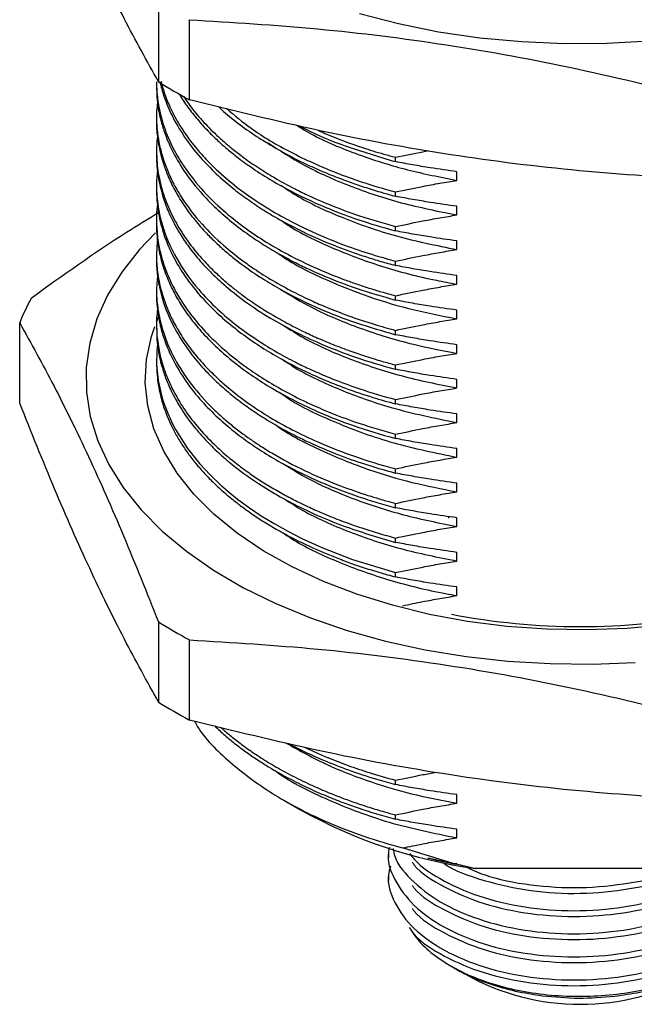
# Model space of a CAD drawing. Header units: millimetres. Extents: x 15 to 415, y 5 to 292.
# Tile 30 of 34: x 357 to 379, y 166 to 201. Entities that reach past the tile are written whole.
import ezdxf

# ---------------------------------------------------------------- set-up
doc = ezdxf.new("R2010")
doc.units = ezdxf.units.MM

msp = doc.modelspace()

# ---------------------------------------------------------------- linework, layer by layer
at = {"color": 7, "linetype": 'Continuous', "lineweight": 25}
for p, q in [((361.91501, 201.83707), (361.91501, 199.00112)), ((363.01608, 198.36565), (363.01608, 201.20159)), ((361.84463, 199.00319), (361.84463, 198.85027)), ((361.84463, 197.77838), (361.84463, 197.62532)), ((361.84463, 196.5535), (361.84463, 196.40036)), ((370.30628, 196.17659), (370.30628, 196.32971)), ((372.47975, 195.5152), (372.47975, 195.82144)), ((361.84463, 195.32836), (361.84463, 195.17529)), ((370.30628, 194.95163), (370.30628, 195.10475)), ((372.47975, 194.29024), (372.47975, 194.59648)), ((361.84463, 194.10349), (361.84463, 193.95045)), ((370.30628, 193.72667), (370.30628, 193.87979)), ((372.47975, 193.06527), (372.47975, 193.37151)), ((361.84463, 192.87861), (361.84463, 192.72548)), ((370.30628, 192.50162), (370.30628, 192.65474)), ((372.47975, 191.84031), (372.47975, 192.14655)), ((361.84463, 191.65348), (361.84463, 191.5005)), ((370.30628, 191.27675), (370.30628, 191.42986)), ((361.84795, 190.51032), (361.91466, 190.66865)), ((372.47975, 190.61535), (372.47975, 190.92159)), ((357.00092, 187.63349), (357.00092, 190.46943)), ((361.84463, 190.42866), (361.84463, 190.27555)), ((370.30628, 190.05179), (370.30628, 190.20485)), ((372.47975, 189.39039), (372.47975, 189.69663)), ((361.84463, 189.20357), (361.84463, 189.05049)), ((370.30628, 188.82683), (370.30628, 188.97997)), ((372.47975, 188.16542), (372.47975, 188.47166)), ((370.30628, 187.60186), (370.30628, 187.7551)), ((372.47975, 186.94046), (372.47975, 187.2467)), ((370.30628, 186.3769), (370.30628, 186.53004)), ((372.47975, 185.7155), (372.47975, 186.02174)), ((370.30628, 185.15193), (370.30628, 185.30505)), ((371.85506, 184.86552), (371.85536, 184.86857)), ((372.47975, 184.49054), (372.47975, 184.79678)), ((370.30628, 183.92689), (370.30628, 184.08007)), ((372.17764, 183.6159), (372.17736, 183.55206)), ((372.17764, 183.6159), (372.17736, 183.55206)), ((372.47975, 183.26557), (372.47975, 183.57181)), ((370.30628, 182.70201), (370.30628, 182.85504)), ((372.47975, 182.04061), (372.47975, 182.34685)), ((370.30628, 181.47704), (370.30628, 181.63016)), ((372.47975, 180.81565), (372.47975, 181.12189)), ((361.91501, 179.88481), (361.91501, 177.04887)), ((363.01608, 176.41339), (363.01608, 179.24933)), ((370.30628, 174.12725), (370.30628, 174.2804)), ((366.35531, 173.57188), (366.93987, 173.23414)), ((372.47975, 173.46588), (372.47975, 173.77212)), ((370.30628, 172.90225), (370.30628, 173.05542)), ((372.47975, 172.24091), (372.47975, 172.54715)), ((372.35164, 171.33931), (370.5528, 171.88333)), ((370.05337, 171.74772), (370.05337, 171.54356)), ((372.35164, 171.33931), (371.44727, 171.52522)), ((372.47975, 171.32219), (372.35163, 171.33931)), ((372.47975, 171.3067), (372.47975, 171.32219)), ((380.55273, 171.15309), (373.13653, 171.15309)), ((370.05337, 170.93108), (370.05337, 170.72692)), ((372.26076, 167.71002), (372.42285, 167.61637)), ((372.42268, 167.61647), (372.59973, 167.51417)), ((375.50703, 166.64207), (375.39042, 166.6575))]:
    msp.add_line(p, q, dxfattribs=at)
at = {"color": 7, "linetype": 'Continuous', "lineweight": 25, "flags": 128}
for points in [[(379.2843, 200.44037), (377.78558, 200.35635), (376.27989, 200.347), (374.77838, 200.41239), (373.29217, 200.55203), (371.83226, 200.7649), (370.40946, 201.0494), (369.0343, 201.40345)], [(361.80719, 193.65571), (361.24064, 193.06193), (360.61735, 192.27083), (360.1142, 191.45173), (359.73492, 190.6107), (359.48231, 189.75396), (359.35825, 188.88786), (359.36365, 188.01881), (359.49847, 187.15325), (359.76172, 186.29758), (360.15144, 185.45814), (360.66476, 184.64115), (361.29786, 183.85264), (362.04607, 183.09847), (362.90384, 182.3842), (363.86482, 181.71514), (364.92191, 181.09624), (366.06726, 180.53207), (367.2924, 180.02682), (368.58827, 179.58422), (369.94526, 179.20755), (371.35334, 178.89961), (372.80207, 178.66266), (374.28073, 178.49847), (375.77837, 178.40825), (377.28391, 178.39267), (378.78619, 178.45184)], [(379.90715, 179.77901), (378.50153, 179.65308), (377.08178, 179.60254), (375.66001, 179.62783), (374.24834, 179.72871), (372.85882, 179.90434), (371.50331, 180.15322), (370.19336, 180.47322), (368.94017, 180.86161), (367.75441, 181.31508), (366.64621, 181.82976), (365.62501, 182.40126), (364.69954, 183.0247), (363.87768, 183.69476), (363.16646, 184.40574), (362.57193, 185.15155), (362.09917, 185.92584), (361.75222, 186.72201), (361.53403, 187.53325), (361.44646, 188.35266), (361.49026, 189.17323), (361.66506, 189.98796), (361.7832, 190.34299)], [(361.87884, 189.73384), (361.85193, 189.46778), (361.84909, 188.99702), (361.90642, 188.43573), (362.05017, 187.80695), (362.10549, 187.63177), (362.16915, 187.45248), (362.24167, 187.26923), (362.3236, 187.08218), (362.41545, 186.89152), (362.51779, 186.69744), (362.94376, 186.02576), (363.36767, 185.49152), (363.74431, 185.08645), (364.14932, 184.70279), (364.26001, 184.60553), (364.28997, 184.5797), (364.29846, 184.57242), (364.30106, 184.57019), (364.30204, 184.56935), (364.30237, 184.56907), (364.30249, 184.56897), (364.30254, 184.56893), (364.30256, 184.56891), (364.30257, 184.5689), (364.30257, 184.5689), (364.30258, 184.5689), (364.71748, 184.23206), (365.1359, 183.92474), (365.55254, 183.64568), (366.01078, 183.36522), (366.49121, 183.09695), (366.99285, 182.84144), (367.69461, 182.52119), (368.78105, 182.09858), (370.30628, 181.63016)]]:
    msp.add_lwpolyline(points, dxfattribs=at)
at = {"color": 7, "linetype": 'Continuous', "lineweight": 25}
for centre, radius, start, end in [((372.0499, 215.28988), 19.18435, 238.110055, 241.907571), ((364.61922, 187.46011), 8.19112, 151.746946, 158.445326), ((372.0499, 196.17356), 19.18435, 238.110055, 241.907571), ((376.84463, 203.87785), 24.15669, 259.114124, 280.885876), ((372.0499, 193.33762), 19.18435, 238.110055, 241.907571), ((375.65861, 188.92926), 17.95419, 240.947514, 261.924776), ((376.84463, 174.64342), 8.29336, 240.686559, 299.313441)]:
    msp.add_arc(centre, radius, start, end, dxfattribs=at)
for points, knots in [([(361.91501, 199.00112), (361.5101, 199.73199), (360.70038, 201.19354), (359.47157, 203.70624), (358.23584, 206.49595), (357.4126, 208.55573), (357.00092, 209.58575)], [0, 0, 0, 0, 0.24796482, 0.49586841, 0.74790188, 1, 1, 1, 1]), ([(363.01608, 201.20159), (364.52722, 201.10918), (367.54914, 200.92439), (372.13511, 200.34926), (376.74691, 199.50803), (379.81931, 198.74634), (381.3557, 198.36545)], [0, 0, 0, 0, 0.24796482, 0.49586841, 0.74790188, 1, 1, 1, 1]), ([(361.84583, 199.00318), (361.84543, 198.99421), (361.83858, 198.83858), (361.85965, 198.5904), (361.90097, 198.24775), (361.98487, 197.80831), (362.17564, 197.17386), (362.58064, 196.32943), (363.19194, 195.45635), (363.954, 194.65287), (364.74764, 193.99031), (365.54234, 193.4385), (366.40231, 192.93003), (367.38219, 192.44314), (368.2578, 192.08443), (368.92639, 191.84588), (369.35944, 191.70314), (369.81821, 191.56281), (370.13754, 191.47583), (370.30628, 191.42986)], [0, 0, 0, 0, 0.00284055, 0.04926936, 0.07850283, 0.1115699, 0.18918595, 0.28212121, 0.38841681, 0.4863656, 0.57094, 0.64213526, 0.71215241, 0.79414505, 0.87620804, 0.90623842, 0.93627821, 0.96632741, 1, 1, 1, 1]), ([(362.00519, 199.0089), (362.04067, 198.87754), (362.12129, 198.57902), (362.32206, 198.08862), (362.62176, 197.51409), (363.0178, 196.92901), (363.47277, 196.38393), (364.01416, 195.8341), (364.63757, 195.30262), (365.41628, 194.74457), (366.18969, 194.27489), (366.95545, 193.87752), (367.73448, 193.52031), (368.58937, 193.18217), (369.49043, 192.8801), (370.06381, 192.72172), (370.30628, 192.65474)], [0, 0, 0, 0, 0.04831768, 0.10979741, 0.18300087, 0.26623208, 0.33768812, 0.40244221, 0.49545028, 0.56984711, 0.66143807, 0.72913479, 0.78400111, 0.86830472, 0.94430667, 1, 1, 1, 1]), ([(361.84883, 198.85033), (361.85163, 198.68643), (361.85606, 198.42696), (361.89892, 198.12064), (361.92838, 197.95429), (361.94331, 197.88014), (361.94922, 197.85197), (361.95031, 197.84678), (361.95082, 197.84438), (361.95102, 197.84344), (361.95107, 197.84324), (361.95107, 197.84322), (361.95107, 197.8432), (361.95108, 197.84318), (361.95109, 197.84314), (361.95111, 197.84302), (361.95145, 197.84144), (361.95244, 197.83676), (361.97076, 197.75126), (362.02456, 197.5284), (362.15429, 197.11385), (362.401, 196.53273), (362.82588, 195.8006), (363.36948, 195.11066), (363.95804, 194.51281), (364.50037, 194.03897), (365.07112, 193.60794), (365.65678, 193.21919), (366.21606, 192.88828), (366.75888, 192.60006), (367.29232, 192.34246), (368.00189, 192.03185), (368.99463, 191.65171), (369.84827, 191.40768), (370.30628, 191.27675)], [0, 0, 0, 0, 0.05184435, 0.08207411, 0.09718953, 0.1047473, 0.10569203, 0.10616439, 0.10640057, 0.10645961, 0.1064633, 0.10646515, 0.10646589, 0.10646768, 0.10647127, 0.10647843, 0.10650715, 0.10697632, 0.10796929, 0.13376505, 0.17820954, 0.24129792, 0.32302332, 0.42220054, 0.48039892, 0.54007657, 0.60123345, 0.65122763, 0.70216869, 0.74653083, 0.784917, 0.82817762, 0.90781201, 1, 1, 1, 1]), ([(361.96827, 199.00051), (361.97678, 198.96061), (362.02175, 198.74965), (362.15938, 198.32174), (362.44029, 197.67418), (362.87275, 196.96408), (363.41882, 196.28219), (363.99631, 195.69921), (364.5582, 195.21888), (365.10809, 194.80834), (365.58798, 194.49013), (366.00991, 194.23495), (366.36658, 194.0335), (366.71933, 193.84747), (367.16399, 193.62753), (367.82063, 193.33059), (368.56128, 193.04203), (369.26202, 192.80536), (369.78189, 192.64469), (370.13149, 192.54931), (370.30628, 192.50162)], [0, 0, 0, 0, 0.01435569, 0.07589554, 0.15530821, 0.25258746, 0.34412976, 0.42291609, 0.49162725, 0.55026151, 0.60732562, 0.64136638, 0.67540708, 0.70944773, 0.73908743, 0.79508975, 0.87986901, 0.92128392, 0.96064195, 1, 1, 1, 1]), ([(362.64525, 198.57967), (362.66188, 198.55007), (362.76253, 198.37097), (362.99019, 198.0508), (363.32937, 197.62141), (363.68645, 197.23467), (364.01534, 196.91734), (364.33302, 196.63579), (364.70373, 196.33304), (365.21114, 195.96012), (365.93845, 195.48959), (366.7298, 195.05733), (367.55892, 194.67011), (368.32151, 194.3566), (369.2411, 194.02689), (369.93366, 193.8317), (370.30628, 193.72667)], [0, 0, 0, 0, 0.01391428, 0.08419944, 0.15448466, 0.22476994, 0.2797651, 0.31952159, 0.37456693, 0.4448991, 0.53051553, 0.6548382, 0.72368726, 0.80349997, 0.89427483, 1, 1, 1, 1]), ([(362.80755, 198.486), (362.86102, 198.40243), (363.03307, 198.13349), (363.39653, 197.69582), (363.82367, 197.24782), (364.20514, 196.89935), (364.53284, 196.62344), (364.9064, 196.33406), (365.3752, 196.0044), (365.95159, 195.64156), (366.54412, 195.31251), (367.22203, 194.97547), (368.011, 194.62911), (369.06594, 194.23287), (369.87445, 194.00272), (370.30628, 193.87979)], [0, 0, 0, 0, 0.041453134, 0.133396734, 0.225340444, 0.279080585, 0.324756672, 0.380513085, 0.446349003, 0.522263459, 0.608255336, 0.665643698, 0.760772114, 0.872225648, 1, 1, 1, 1]), ([(381.3557, 195.52951), (379.84455, 195.62191), (376.82264, 195.80671), (372.23667, 196.38183), (367.62487, 197.22307), (364.55247, 197.98476), (363.01608, 198.36565)], [0, 0, 0, 0, 0.24796482, 0.49586841, 0.74790188, 1, 1, 1, 1]), ([(361.88105, 198.27512), (361.86817, 198.17183), (361.82782, 197.84809), (361.85268, 197.37685), (361.92592, 196.85835), (362.03652, 196.40165), (362.19945, 195.9259), (362.42314, 195.43153), (362.80384, 194.76551), (363.37764, 194.01369), (364.13562, 193.26792), (364.7787, 192.7507), (365.36567, 192.33581), (365.95693, 191.96237), (366.63797, 191.58697), (367.28186, 191.2744), (367.93446, 190.99006), (368.67088, 190.70535), (369.48559, 190.43186), (370.05396, 190.27464), (370.30628, 190.20485)], [0, 0, 0, 0, 0.03112982, 0.09757457, 0.14137886, 0.18758008, 0.23617814, 0.28717296, 0.34114839, 0.44695203, 0.53329062, 0.60015279, 0.63751487, 0.69357743, 0.75127448, 0.79970324, 0.83831298, 0.89194489, 0.95203011, 1, 1, 1, 1]), ([(364.0447, 198.12193), (364.05961, 198.10722), (364.41426, 197.75753), (365.26259, 197.12548), (366.32068, 196.49424), (367.09192, 196.1136), (367.48889, 195.93077), (367.89698, 195.75592), (368.27097, 195.60702), (368.59154, 195.48715), (368.90543, 195.37554), (369.31152, 195.23962), (369.7945, 195.09086), (370.14822, 194.99463), (370.30628, 194.95163)], [0, 0, 0, 0, 0.01054088, 0.25067511, 0.49080849, 0.55088593, 0.61096332, 0.67104066, 0.73111795, 0.77198376, 0.806333, 0.8617455, 0.93821925, 1, 1, 1, 1]), ([(364.32037, 198.05661), (364.60234, 197.81892), (365.26725, 197.25842), (366.58092, 196.49206), (367.73717, 195.96447), (368.4654, 195.68695), (368.73425, 195.58891), (369.09171, 195.46488), (369.62374, 195.29302), (370.05948, 195.17283), (370.30628, 195.10475)], [0, 0, 0, 0, 0.18831613, 0.44406267, 0.69980831, 0.74108375, 0.77147802, 0.81916787, 0.89757481, 1, 1, 1, 1]), ([(361.84835, 197.62526), (361.84714, 197.60195), (361.83604, 197.38772), (361.87407, 197.05127), (361.93684, 196.67135), (362.0059, 196.37812), (362.09622, 196.06624), (362.25113, 195.6486), (362.48123, 195.16703), (362.7995, 194.63731), (363.17545, 194.12803), (363.57118, 193.67914), (363.94313, 193.30825), (364.30404, 192.98384), (364.75733, 192.61506), (365.32024, 192.20915), (365.99201, 191.78873), (366.66069, 191.42252), (367.51204, 191.01075), (368.68346, 190.52456), (369.73228, 190.21901), (370.30628, 190.05179)], [0, 0, 0, 0, 0.00737988, 0.06781609, 0.10643607, 0.12811399, 0.16148238, 0.2065398, 0.26328433, 0.3195014, 0.3838332, 0.43819552, 0.47858522, 0.51912532, 0.55981583, 0.62112691, 0.6827763, 0.73963585, 0.7881698, 0.88406818, 1, 1, 1, 1]), ([(366.77592, 197.4748), (366.98366, 197.35012), (367.674, 196.9358), (369.01094, 196.4018), (370.7109, 195.86126), (371.88945, 195.63068), (372.47975, 195.5152)], [0, 0, 0, 0, 0.134480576, 0.446882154, 0.72295931, 1, 1, 1, 1]), ([(366.88869, 197.44808), (366.97632, 197.40203), (367.47894, 197.13793), (368.59527, 196.68323), (369.70157, 196.35565), (370.30628, 196.17659)], [0, 0, 0, 0, 0.0873776, 0.50115084, 1, 1, 1, 1]), ([(367.55609, 197.28995), (367.67811, 197.23399), (368.17522, 197.00604), (368.83919, 196.77131), (369.50734, 196.55705), (369.89674, 196.44076), (370.16699, 196.36748), (370.30628, 196.32971)], [0, 0, 0, 0, 0.14539361, 0.59231363, 0.72248456, 0.85695691, 1, 1, 1, 1]), ([(361.88034, 197.08364), (361.86669, 196.95924), (361.83902, 196.70711), (361.84573, 196.32628), (361.87634, 195.96571), (361.93894, 195.5787), (362.05856, 195.08846), (362.2815, 194.48712), (362.62413, 193.83395), (363.0288, 193.24055), (363.45778, 192.72749), (363.85659, 192.31803), (364.19818, 192.00536), (364.45552, 191.7887), (364.6235, 191.6546), (364.73118, 191.57107), (364.85738, 191.47506), (365.12839, 191.27592), (365.63553, 190.93263), (366.29003, 190.54687), (366.94054, 190.21225), (367.48875, 189.95721), (368.03388, 189.72621), (368.59924, 189.50991), (369.08458, 189.34238), (369.48726, 189.21393), (369.86328, 189.10044), (370.1455, 189.02369), (370.30628, 188.97997)], [0, 0, 0, 0, 0.03734165, 0.07568369, 0.11402568, 0.14547299, 0.19205565, 0.26237911, 0.32959991, 0.39637891, 0.45317378, 0.49998254, 0.53680356, 0.56363554, 0.57845426, 0.58622363, 0.59473036, 0.61441523, 0.66175404, 0.72913897, 0.77499742, 0.81127045, 0.84990893, 0.89091279, 0.92744215, 0.94669289, 0.96963167, 1, 1, 1, 1]), ([(365.77929, 196.85202), (366.19788, 196.57851), (367.06929, 196.00912), (368.67288, 195.2968), (370.48272, 194.68838), (371.81291, 194.42318), (372.47975, 194.29024)], [0, 0, 0, 0, 0.23328155, 0.48564002, 0.74214509, 1, 1, 1, 1]), ([(370.30628, 196.32971), (370.62753, 196.39843), (371.01657, 196.48164), (371.409, 196.55326), (371.47737, 196.56574)], [0, 0, 0, 0, 0.82575674, 1, 1, 1, 1]), ([(361.85727, 196.40022), (361.85293, 196.32642), (361.84412, 196.17625), (361.86513, 195.94979), (361.89082, 195.72108), (361.92153, 195.5388), (361.94942, 195.39949), (361.99048, 195.21374), (362.08081, 194.88077), (362.2371, 194.45836), (362.44457, 194.01932), (362.6818, 193.60069), (362.99471, 193.13863), (363.3366, 192.71485), (363.6753, 192.3486), (363.97736, 192.05234), (364.43265, 191.64459), (365.08211, 191.14031), (365.94012, 190.58857), (366.8301, 190.10645), (367.79509, 189.66222), (368.93957, 189.22343), (369.81833, 188.9561), (370.30312, 188.82766), (370.30628, 188.82683)], [0, 0, 0, 0, 0.02335328, 0.04752604, 0.07169879, 0.09587154, 0.10544385, 0.11606562, 0.15514707, 0.21212194, 0.25271776, 0.29915672, 0.35143834, 0.40956205, 0.4468392, 0.4825817, 0.51807346, 0.5998891, 0.68034073, 0.75109243, 0.8209971, 0.90375844, 0.99937217, 1, 1, 1, 1]), ([(372.47975, 195.82144), (372.16265, 195.86585), (371.63994, 195.93907), (370.9162, 196.06152), (370.50962, 196.13823), (370.30628, 196.17659)], [0, 0, 0, 0, 0.43532336, 0.71760595, 1, 1, 1, 1]), ([(361.87769, 195.85002), (361.86813, 195.76684), (361.83783, 195.50328), (361.84303, 195.11377), (361.88311, 194.68265), (361.95034, 194.30035), (362.11882, 193.6463), (362.51062, 192.74109), (363.21014, 191.75682), (363.96252, 190.97754), (364.71854, 190.33666), (365.4917, 189.79482), (366.25913, 189.34043), (366.86744, 189.02325), (367.34165, 188.80007), (367.66427, 188.65832), (367.92615, 188.54821), (368.36657, 188.37141), (369.15257, 188.08285), (369.87919, 187.87643), (370.30628, 187.7551)], [0, 0, 0, 0, 0.025002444, 0.07921412, 0.116676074, 0.154483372, 0.194454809, 0.315054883, 0.433396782, 0.51232727, 0.581874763, 0.665092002, 0.721485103, 0.770892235, 0.805911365, 0.826539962, 0.840482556, 0.861524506, 0.918606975, 1, 1, 1, 1]), ([(361.84987, 195.17527), (361.84845, 195.11765), (361.844, 194.9369), (361.87248, 194.62727), (361.92959, 194.2454), (362.00701, 193.92081), (362.09268, 193.63599), (362.20937, 193.305), (362.42478, 192.81752), (362.80929, 192.15762), (363.31747, 191.49703), (364.05974, 190.72416), (365.03276, 189.92743), (366.12193, 189.25426), (367.02264, 188.79264), (367.72543, 188.4723), (368.55723, 188.14247), (369.42841, 187.84536), (370.03695, 187.67657), (370.30628, 187.60186)], [0, 0, 0, 0, 0.01822873, 0.05717933, 0.0980345, 0.13953483, 0.16085057, 0.1895589, 0.24647611, 0.32001716, 0.40964922, 0.47463284, 0.59899935, 0.71601102, 0.76351176, 0.81730831, 0.8781634, 0.94607611, 1, 1, 1, 1]), ([(366.24967, 195.33884), (366.42636, 195.21914), (367.05, 194.79666), (368.41246, 194.17812), (370.30478, 193.50318), (371.75311, 193.21157), (372.47975, 193.06527)], [0, 0, 0, 0, 0.10994514, 0.38805699, 0.69298556, 1, 1, 1, 1]), ([(370.30628, 195.10475), (370.62781, 195.17247), (371.14864, 195.28217), (371.8742, 195.416), (372.27787, 195.48213), (372.47975, 195.5152)], [0, 0, 0, 0, 0.44643745, 0.72316463, 1, 1, 1, 1]), ([(372.47975, 194.59648), (372.16265, 194.64089), (371.63994, 194.71411), (370.9162, 194.83656), (370.50962, 194.91327), (370.30628, 194.95163)], [0, 0, 0, 0, 0.43532336, 0.71760595, 1, 1, 1, 1]), ([(361.87664, 194.62513), (361.87333, 194.60538), (361.8307, 194.35097), (361.83958, 193.89493), (361.89247, 193.37955), (361.95681, 193.06468), (361.98898, 192.93069), (362.00368, 192.87361), (362.00941, 192.85193), (362.01108, 192.84567), (362.01742, 192.82189), (362.0344, 192.75998), (362.09002, 192.57079), (362.21686, 192.20766), (362.4404, 191.72064), (362.76066, 191.17476), (363.16722, 190.61109), (363.62828, 190.09189), (364.08827, 189.65106), (364.48023, 189.31491), (364.93796, 188.95938), (365.49352, 188.5741), (366.17425, 188.16173), (366.80706, 187.82769), (367.42944, 187.53293), (368.1162, 187.23981), (369.08628, 186.87745), (369.86922, 186.6545), (370.30628, 186.53005)], [0, 0, 0, 0, 0.00595116, 0.07665796, 0.13628284, 0.16079667, 0.17172796, 0.17686214, 0.17811116, 0.17830758, 0.17876161, 0.18533042, 0.19711982, 0.2363573, 0.29646834, 0.34814425, 0.40909619, 0.47932235, 0.522668, 0.56303993, 0.60043801, 0.65497839, 0.71254527, 0.77011194, 0.80220077, 0.85074692, 0.91668232, 1, 1, 1, 1]), ([(361.91654, 194.36664), (361.53803, 194.13661), (360.0284, 193.21917), (358.52809, 192.14349), (357.40394, 191.33751)], [0, 0, 0, 0, 0.250727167, 1, 1, 1, 1]), ([(370.30628, 193.87979), (370.62781, 193.94751), (371.14864, 194.05721), (371.8742, 194.19104), (372.27787, 194.25716), (372.47975, 194.29024)], [0, 0, 0, 0, 0.44643745, 0.72316463, 1, 1, 1, 1]), ([(361.8482, 193.95044), (361.84727, 193.90293), (361.84383, 193.72814), (361.86865, 193.4377), (361.91069, 193.14161), (361.96007, 192.89566), (362.01615, 192.66404), (362.10679, 192.36225), (362.24552, 191.99207), (362.44893, 191.55631), (362.73626, 191.05929), (363.09988, 190.54824), (363.70277, 189.84218), (364.5971, 189.02583), (365.72374, 188.26132), (366.74718, 187.69843), (367.6955, 187.25541), (368.86812, 186.79174), (369.79209, 186.52522), (370.30628, 186.3769)], [0, 0, 0, 0, 0.01503423, 0.05531272, 0.09195015, 0.10899154, 0.13367419, 0.16599764, 0.2059613, 0.25356444, 0.30880619, 0.37168553, 0.42816802, 0.55753508, 0.67537463, 0.74331664, 0.81369895, 0.89632463, 1, 1, 1, 1]), ([(366.25333, 194.09976), (366.33282, 194.04341), (366.8453, 193.6801), (368.02813, 193.11887), (369.7816, 192.45087), (371.31425, 192.05316), (372.23701, 191.88464), (372.47975, 191.84031)], [0, 0, 0, 0, 0.050995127, 0.328785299, 0.612001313, 0.897934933, 1, 1, 1, 1]), ([(372.47975, 193.37151), (372.16265, 193.41593), (371.63994, 193.48914), (370.9162, 193.6116), (370.50962, 193.68831), (370.30628, 193.72667)], [0, 0, 0, 0, 0.43532336, 0.71760595, 1, 1, 1, 1]), ([(361.87543, 193.41234), (361.86049, 193.22613), (361.83016, 192.84819), (361.8659, 192.36042), (361.93443, 191.9293), (362.03412, 191.50956), (362.18868, 191.05303), (362.40885, 190.56257), (362.68553, 190.06769), (363.03933, 189.555), (363.43533, 189.07877), (363.83501, 188.66376), (364.34787, 188.19156), (365.00984, 187.67099), (365.82484, 187.13796), (366.66141, 186.67108), (367.59362, 186.22628), (368.72527, 185.77683), (369.66655, 185.47707), (370.22425, 185.32711), (370.30628, 185.30505)], [0, 0, 0, 0, 0.05582253, 0.11330659, 0.14600843, 0.18545122, 0.2402525, 0.28532358, 0.33722052, 0.39594247, 0.45044387, 0.49519935, 0.53786678, 0.61691566, 0.68761778, 0.74947046, 0.81654167, 0.89489949, 0.98454045, 1, 1, 1, 1]), ([(366.09667, 192.96563), (366.13299, 192.93847), (366.58724, 192.59875), (367.61649, 192.0873), (369.144, 191.44955), (370.74949, 190.95478), (371.90237, 190.72861), (372.47975, 190.61535)], [0, 0, 0, 0, 0.023392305, 0.29262412, 0.526348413, 0.762791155, 1, 1, 1, 1]), ([(370.30628, 192.65483), (370.62781, 192.72255), (371.14864, 192.83224), (371.8742, 192.96607), (372.27787, 193.0322), (372.47975, 193.06527)], [0, 0, 0, 0, 0.44643745, 0.72316463, 1, 1, 1, 1]), ([(361.84969, 192.72542), (361.84809, 192.6911), (361.83759, 192.46597), (361.8763, 192.13275), (361.94824, 191.70866), (362.05214, 191.29741), (362.23789, 190.76664), (362.56772, 190.09135), (363.02509, 189.40868), (363.53888, 188.80859), (364.01541, 188.33676), (364.48855, 187.92727), (364.9773, 187.55278), (365.57412, 187.1439), (366.2794, 186.72208), (367.16323, 186.26969), (368.10448, 185.86279), (369.16513, 185.47479), (369.91276, 185.26327), (370.30628, 185.15193)], [0, 0, 0, 0, 0.01086338, 0.07126008, 0.10540705, 0.14568205, 0.20279485, 0.27674039, 0.36751209, 0.43390466, 0.48813936, 0.53987432, 0.58910945, 0.63584466, 0.70816839, 0.7732327, 0.84979809, 0.92094025, 1, 1, 1, 1]), ([(372.47975, 192.14655), (372.16265, 192.19097), (371.63994, 192.26418), (370.9162, 192.38664), (370.50962, 192.46334), (370.30628, 192.50171)], [0, 0, 0, 0, 0.435323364, 0.717605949, 1, 1, 1, 1]), ([(361.88224, 192.17461), (361.8637, 191.97142), (361.82632, 191.56175), (361.88822, 190.91389), (362.0466, 190.19622), (362.36765, 189.37865), (362.89195, 188.49766), (363.49356, 187.7769), (364.03429, 187.25031), (364.4204, 186.91428), (364.7947, 186.61898), (365.14952, 186.36212), (365.51965, 186.11356), (366.14326, 185.72624), (367.03813, 185.25015), (368.16144, 184.76632), (368.96005, 184.48216), (369.4347, 184.33101), (369.63996, 184.26802), (369.92782, 184.18277), (370.15566, 184.12095), (370.30628, 184.08007)], [0, 0, 0, 0, 0.06099798, 0.12298322, 0.19427783, 0.27792773, 0.37407769, 0.47312338, 0.51705251, 0.55723809, 0.59367992, 0.62637783, 0.65533166, 0.69148065, 0.78401318, 0.8640974, 0.93172898, 0.94462095, 0.956939, 0.9715311, 1, 1, 1, 1]), ([(370.30628, 191.42986), (370.62781, 191.49758), (371.14864, 191.60728), (371.8742, 191.74111), (372.27787, 191.80724), (372.47975, 191.84031)], [0, 0, 0, 0, 0.44643745, 0.72316463, 1, 1, 1, 1]), ([(361.84675, 191.50048), (361.84608, 191.47919), (361.84138, 191.33075), (361.86123, 191.06725), (361.90539, 190.71081), (361.98537, 190.31838), (362.12784, 189.83009), (362.38953, 189.20229), (362.79995, 188.49475), (363.33324, 187.80384), (363.9127, 187.20253), (364.47783, 186.7086), (365.02418, 186.29325), (365.60516, 185.90093), (366.2543, 185.51392), (366.93669, 185.1589), (367.60155, 184.85317), (368.26949, 184.57835), (368.95616, 184.3299), (369.64618, 184.10837), (370.08625, 183.98738), (370.30628, 183.92689)], [0, 0, 0, 0, 0.00673667, 0.04697183, 0.08336742, 0.11975143, 0.17198165, 0.24005396, 0.323963, 0.40773539, 0.47887134, 0.54107752, 0.59435236, 0.643151, 0.70348565, 0.76361957, 0.80952904, 0.85741609, 0.91205306, 0.95602651, 1, 1, 1, 1]), ([(366.22796, 191.66758), (366.60037, 191.43873), (367.44944, 190.91697), (369.04227, 190.25835), (370.76716, 189.72156), (371.96109, 189.49068), (372.47975, 189.39039)], [0, 0, 0, 0, 0.2185687, 0.49831683, 0.78205965, 1, 1, 1, 1]), ([(372.47975, 190.92159), (372.16265, 190.966), (371.63994, 191.03922), (370.9162, 191.16167), (370.50962, 191.23838), (370.30628, 191.27674)], [0, 0, 0, 0, 0.43532336, 0.71760595, 1, 1, 1, 1]), ([(361.87852, 190.95367), (361.86745, 190.85365), (361.83318, 190.54396), (361.84947, 190.03122), (361.93149, 189.46576), (362.06345, 188.9641), (362.22267, 188.52323), (362.43163, 188.06821), (362.72844, 187.54639), (363.15596, 186.94676), (363.68723, 186.35156), (364.22632, 185.84984), (364.67682, 185.48362), (365.07904, 185.1861), (365.47852, 184.91411), (365.93004, 184.63353), (366.39958, 184.36737), (366.84317, 184.13736), (367.29335, 183.92154), (367.79365, 183.7001), (368.40898, 183.45396), (369.05766, 183.22445), (369.69683, 183.02213), (370.10313, 182.91073), (370.30628, 182.85504)], [0, 0, 0, 0, 0.0300425, 0.09301787, 0.1534985, 0.20009001, 0.2450844, 0.28848164, 0.34117796, 0.4096543, 0.48255901, 0.54137275, 0.58609144, 0.61671197, 0.65403195, 0.69242151, 0.73081095, 0.76711339, 0.79477945, 0.83125683, 0.87528119, 0.9231083, 0.96155414, 1, 1, 1, 1]), ([(357.00092, 190.46943), (357.40583, 189.73857), (358.21555, 188.27702), (359.44436, 185.76432), (360.68009, 182.9746), (361.50333, 180.91483), (361.91501, 179.88481)], [0, 0, 0, 0, 0.24796482, 0.49586841, 0.74790188, 1, 1, 1, 1]), ([(366.33099, 190.38924), (366.56919, 190.23541), (367.26423, 189.78655), (368.66638, 189.17813), (370.47586, 188.56434), (371.81061, 188.29863), (372.47975, 188.16542)], [0, 0, 0, 0, 0.1464659, 0.42737291, 0.71292804, 1, 1, 1, 1]), ([(370.30628, 190.2049), (370.62781, 190.27262), (371.14864, 190.38232), (371.8742, 190.51615), (372.27787, 190.58228), (372.47975, 190.61535)], [0, 0, 0, 0, 0.44643745, 0.72316463, 1, 1, 1, 1]), ([(361.85171, 190.27561), (361.85198, 190.14031), (361.85251, 189.87793), (361.89868, 189.53822), (361.95761, 189.22449), (362.03995, 188.89612), (362.18006, 188.47405), (362.40395, 187.96222), (362.74208, 187.36721), (363.17464, 186.77411), (363.66052, 186.23137), (364.13895, 185.77426), (364.71907, 185.2897), (365.40268, 184.80054), (366.20592, 184.31359), (367.18939, 183.80299), (368.51818, 183.2279), (369.67576, 182.88745), (370.30628, 182.70201)], [0, 0, 0, 0, 0.04280061, 0.08300365, 0.10767848, 0.14268722, 0.18802871, 0.24370142, 0.3097035, 0.38603275, 0.44697954, 0.50264217, 0.55454621, 0.63268396, 0.70038515, 0.76578469, 0.87242625, 1, 1, 1, 1]), ([(372.47975, 189.69663), (372.16265, 189.74104), (371.63994, 189.81426), (370.9162, 189.93671), (370.50962, 190.01342), (370.30628, 190.05178)], [0, 0, 0, 0, 0.43532336, 0.71760595, 1, 1, 1, 1]), ([(370.30628, 188.97994), (370.62781, 189.04766), (371.14864, 189.15736), (371.8742, 189.29119), (372.27787, 189.35732), (372.47975, 189.39039)], [0, 0, 0, 0, 0.44643745, 0.72316463, 1, 1, 1, 1]), ([(361.84571, 189.05052), (361.85458, 188.82476), (361.87359, 188.3412), (362.05121, 187.57886), (362.31204, 186.92182), (362.5942, 186.39989), (362.82757, 186.03041), (363.09118, 185.66762), (363.38441, 185.3123), (363.70664, 184.96523), (364.00342, 184.67904), (364.2735, 184.43885), (364.52157, 184.23105), (364.82195, 183.99616), (365.18009, 183.73685), (365.60188, 183.45641), (366.09347, 183.1588), (366.57089, 182.89793), (367.01691, 182.67454), (367.41515, 182.48846), (367.8528, 182.29879), (368.33165, 182.10759), (368.85336, 181.91704), (369.4196, 181.72984), (369.90945, 181.5839), (370.21181, 181.50248), (370.30628, 181.47704)], [0, 0, 0, 0, 0.07139494, 0.15292072, 0.24297638, 0.28443101, 0.32588565, 0.3673403, 0.40879497, 0.45024965, 0.49170434, 0.51408701, 0.54061164, 0.5712781, 0.60608622, 0.64503581, 0.68812667, 0.73535856, 0.76420619, 0.79514431, 0.82817286, 0.8632918, 0.9005011, 0.93980069, 0.98119053, 1, 1, 1, 1]), ([(366.29711, 189.18223), (366.44812, 189.07964), (367.04505, 188.67411), (368.33391, 188.08876), (370.22603, 187.39952), (371.68779, 187.10177), (372.47975, 186.94046)], [0, 0, 0, 0, 0.09506858, 0.37579615, 0.66181975, 1, 1, 1, 1]), ([(372.47975, 188.47166), (372.16265, 188.51608), (371.63994, 188.5893), (370.9162, 188.71175), (370.50962, 188.78846), (370.30628, 188.82682)], [0, 0, 0, 0, 0.43532336, 0.71760595, 1, 1, 1, 1]), ([(366.19498, 188.0137), (366.2833, 187.95059), (366.85733, 187.54041), (368.19992, 186.91457), (370.20492, 186.17613), (371.71951, 185.86944), (372.47975, 185.7155)], [0, 0, 0, 0, 0.05627495, 0.36574603, 0.68164003, 1, 1, 1, 1]), ([(370.30628, 187.75498), (370.62781, 187.8227), (371.14864, 187.93239), (371.8742, 188.06622), (372.27787, 188.13235), (372.47975, 188.16542)], [0, 0, 0, 0, 0.44643745, 0.72316463, 1, 1, 1, 1]), ([(361.91501, 177.04887), (361.5101, 177.77973), (360.70038, 179.24128), (359.47157, 181.75398), (358.23584, 184.5437), (357.4126, 186.60347), (357.00092, 187.63349)], [0, 0, 0, 0, 0.24796482, 0.49586841, 0.74790188, 1, 1, 1, 1]), ([(372.47975, 187.2467), (372.16265, 187.29112), (371.63994, 187.36433), (370.9162, 187.48679), (370.50962, 187.56349), (370.30628, 187.60186)], [0, 0, 0, 0, 0.43532336, 0.71760595, 1, 1, 1, 1]), ([(366.04986, 186.87292), (366.09155, 186.84149), (366.54893, 186.49654), (367.65793, 185.93939), (369.24282, 185.28751), (370.87364, 184.80278), (371.94394, 184.5947), (372.47975, 184.49054)], [0, 0, 0, 0, 0.02674022, 0.29341695, 0.56478398, 0.78212732, 1, 1, 1, 1]), ([(370.30628, 186.53001), (370.62781, 186.59773), (371.14864, 186.70743), (371.8742, 186.84126), (372.27787, 186.90739), (372.47975, 186.94046)], [0, 0, 0, 0, 0.44643745, 0.72316463, 1, 1, 1, 1]), ([(372.47975, 186.02174), (372.16265, 186.06615), (371.63994, 186.13937), (370.9162, 186.26183), (370.50962, 186.33853), (370.30628, 186.37689)], [0, 0, 0, 0, 0.43532336, 0.71760595, 1, 1, 1, 1]), ([(366.32132, 185.4878), (366.62655, 185.29879), (367.38019, 184.83208), (368.81683, 184.22126), (370.56193, 183.64537), (371.8395, 183.39237), (372.47975, 183.26557)], [0, 0, 0, 0, 0.18321707, 0.45238369, 0.72556204, 1, 1, 1, 1]), ([(370.30628, 185.30505), (370.62781, 185.37277), (371.14864, 185.48247), (371.8742, 185.6163), (372.27787, 185.68243), (372.47975, 185.7155)], [0, 0, 0, 0, 0.44643745, 0.72316463, 1, 1, 1, 1]), ([(372.47975, 184.79678), (372.16265, 184.84119), (371.63994, 184.91441), (370.9162, 185.03686), (370.50962, 185.11357), (370.30628, 185.15193)], [0, 0, 0, 0, 0.43532336, 0.71760595, 1, 1, 1, 1]), ([(370.30628, 184.08009), (370.62781, 184.14781), (371.14864, 184.25751), (371.8742, 184.39134), (372.27787, 184.45747), (372.47975, 184.49054)], [0, 0, 0, 0, 0.44643745, 0.72316463, 1, 1, 1, 1]), ([(366.38413, 184.23148), (366.5946, 184.09513), (367.26551, 183.6605), (368.64388, 183.06235), (370.46392, 182.44209), (371.8066, 182.17468), (372.47975, 182.04061)], [0, 0, 0, 0, 0.13106301, 0.41778028, 0.7081046, 1, 1, 1, 1]), ([(372.47975, 183.57181), (372.16265, 183.61623), (371.63994, 183.68945), (370.9162, 183.8119), (370.50962, 183.88861), (370.30628, 183.92697)], [0, 0, 0, 0, 0.43532336, 0.71760595, 1, 1, 1, 1]), ([(366.32626, 183.03715), (366.45749, 182.94773), (367.03352, 182.55523), (368.29612, 181.97744), (370.08422, 181.33404), (371.53025, 180.98458), (372.346, 180.83945), (372.47975, 180.81565)], [0, 0, 0, 0, 0.0832803, 0.36557451, 0.65324653, 0.9431468, 1, 1, 1, 1]), ([(370.30628, 182.85513), (370.62781, 182.92285), (371.14864, 183.03255), (371.8742, 183.16638), (372.27787, 183.2325), (372.47975, 183.26557)], [0, 0, 0, 0, 0.44643745, 0.72316463, 1, 1, 1, 1]), ([(372.47975, 182.34685), (372.16265, 182.39127), (371.63994, 182.46448), (370.9162, 182.58694), (370.50962, 182.66365), (370.30628, 182.70201)], [0, 0, 0, 0, 0.43532336, 0.71760595, 1, 1, 1, 1]), ([(370.30628, 181.63016), (370.62781, 181.69788), (371.14864, 181.80758), (371.8742, 181.94141), (372.27787, 182.00754), (372.47975, 182.04061)], [0, 0, 0, 0, 0.44643745, 0.72316463, 1, 1, 1, 1]), ([(372.47975, 181.12189), (372.16265, 181.16631), (371.63994, 181.23952), (370.9162, 181.36198), (370.50962, 181.43868), (370.30628, 181.47704)], [0, 0, 0, 0, 0.43532336, 0.71760595, 1, 1, 1, 1]), ([(370.55718, 180.45669), (370.79524, 180.50669), (371.23264, 180.59855), (371.87423, 180.71635), (372.27788, 180.78255), (372.47975, 180.81565)], [0, 0, 0, 0, 0.37383825, 0.68685793, 1, 1, 1, 1]), ([(363.01608, 179.24933), (364.52722, 179.15693), (367.54914, 178.97214), (372.13511, 178.39701), (376.74691, 177.55577), (379.81931, 176.79409), (381.3557, 176.41319)], [0, 0, 0, 0, 0.24796482, 0.49586841, 0.74790188, 1, 1, 1, 1]), ([(381.3557, 173.57725), (379.84455, 173.66966), (376.82264, 173.85445), (372.23667, 174.42958), (367.62487, 175.27081), (364.55247, 176.0325), (363.01608, 176.41339)], [0, 0, 0, 0, 0.247964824, 0.495868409, 0.747901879, 1, 1, 1, 1]), ([(363.184, 176.3736), (363.2342, 176.28574), (363.54401, 175.74352), (364.48651, 174.84489), (366.00475, 173.71649), (367.62834, 172.8872), (369.17045, 172.2822), (370.09036, 172.01677), (370.55281, 171.88333)], [0, 0, 0, 0, 0.04394722, 0.2712123, 0.49254042, 0.72025891, 0.85936932, 1, 1, 1, 1]), ([(363.90507, 176.20276), (364.02186, 176.09329), (364.26072, 175.86941), (364.64988, 175.55208), (365.04886, 175.25413), (365.44027, 174.98725), (365.92477, 174.68224), (366.50636, 174.35305), (367.18646, 174.01518), (367.82817, 173.73217), (368.42078, 173.49871), (369.2239, 173.21011), (369.85911, 173.02944), (370.30628, 172.90225)], [0, 0, 0, 0, 0.07705483, 0.15758901, 0.23269202, 0.30236365, 0.36660374, 0.47987109, 0.58277139, 0.67530369, 0.75746711, 0.82926091, 1, 1, 1, 1]), ([(364.12733, 176.15009), (364.16618, 176.11468), (364.3069, 175.98639), (364.58081, 175.76112), (364.96616, 175.46599), (365.41989, 175.15154), (365.94707, 174.82159), (366.43678, 174.54751), (366.86406, 174.32838), (367.20692, 174.1629), (367.57903, 173.99457), (367.98159, 173.82468), (368.41572, 173.65467), (368.88244, 173.48599), (369.38288, 173.32054), (369.86041, 173.17621), (370.17437, 173.09116), (370.30628, 173.05542)], [0, 0, 0, 0, 0.0264052, 0.09564629, 0.17310325, 0.25877568, 0.35266312, 0.45476508, 0.50554531, 0.55941569, 0.61637618, 0.67642673, 0.7395673, 0.80579784, 0.87511831, 0.94752865, 1, 1, 1, 1]), ([(366.41089, 175.60903), (366.9023, 175.33483), (367.89786, 174.77933), (369.49406, 174.18399), (371.03329, 173.74304), (371.99735, 173.55831), (372.47975, 173.46588)], [0, 0, 0, 0, 0.2856109, 0.57862585, 0.789152, 1, 1, 1, 1]), ([(366.51812, 175.58362), (366.67741, 175.49968), (367.07482, 175.29025), (367.78063, 174.97427), (368.65938, 174.62973), (369.5142, 174.34534), (370.08445, 174.18833), (370.30628, 174.12725)], [0, 0, 0, 0, 0.14186156, 0.35394003, 0.5863479, 0.8390829, 1, 1, 1, 1]), ([(367.08008, 175.45047), (367.21706, 175.38601), (367.4879, 175.25855), (368.00003, 175.0405), (368.62043, 174.8008), (369.41619, 174.52886), (369.99068, 174.3685), (370.30628, 174.2804)], [0, 0, 0, 0, 0.13895704, 0.27475753, 0.50010115, 0.72537024, 1, 1, 1, 1]), ([(366.0357, 174.62847), (366.06209, 174.60839), (366.5887, 174.20773), (367.92318, 173.55868), (370.04107, 172.73982), (371.66429, 172.40774), (372.47975, 172.24091)], [0, 0, 0, 0, 0.01700267, 0.33926619, 0.66806697, 1, 1, 1, 1]), ([(370.30628, 174.28039), (370.62767, 174.34862), (371.10413, 174.44978), (371.58473, 174.53673), (371.74114, 174.56503)], [0, 0, 0, 0, 0.67454763, 1, 1, 1, 1]), ([(372.47975, 173.77212), (372.16265, 173.81653), (371.63994, 173.88975), (370.9162, 174.0122), (370.50962, 174.08891), (370.30628, 174.12727)], [0, 0, 0, 0, 0.43532336, 0.71760595, 1, 1, 1, 1]), ([(370.30628, 173.05543), (370.62781, 173.12315), (371.14864, 173.23285), (371.8742, 173.36668), (372.27787, 173.4328), (372.47975, 173.46588)], [0, 0, 0, 0, 0.44643745, 0.72316463, 1, 1, 1, 1]), ([(372.47975, 172.54715), (372.16265, 172.59157), (371.63994, 172.66479), (370.9162, 172.78724), (370.50962, 172.86395), (370.30628, 172.90231)], [0, 0, 0, 0, 0.43532336, 0.71760595, 1, 1, 1, 1]), ([(370.55281, 171.88333), (370.79239, 171.93267), (371.23154, 172.02311), (371.8742, 172.14173), (372.27787, 172.20785), (372.47975, 172.24091)], [0, 0, 0, 0, 0.37505271, 0.68746528, 1, 1, 1, 1]), ([(370.09001, 171.90412), (370.07629, 171.85209), (369.97689, 171.47528), (370.23605, 170.75349), (370.88817, 169.83463), (371.98988, 169.04686), (373.40904, 168.44964), (375.06697, 168.08904), (376.84455, 167.98801), (378.62264, 168.1555), (380.27899, 168.58734), (381.70386, 169.25101), (382.78426, 170.10531), (383.45476, 171.01132), (383.541, 171.62894), (383.57745, 171.88992)], [0, 0, 0, 0, 0.013377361, 0.096890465, 0.181854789, 0.265367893, 0.348880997, 0.43384532, 0.517358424, 0.600871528, 0.685835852, 0.769348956, 0.85286206, 0.937826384, 1, 1, 1, 1]), ([(370.12519, 171.23749), (370.09621, 171.13558), (369.97491, 170.70909), (370.22977, 169.93705), (370.88983, 169.01794), (371.98943, 168.23023), (373.40917, 167.63299), (375.06692, 167.2724), (376.84462, 167.17137), (378.6224, 167.33886), (380.2799, 167.77068), (381.70054, 168.43443), (382.79675, 169.28841), (383.4696, 170.27945), (383.70679, 171.17128), (383.58179, 171.69763), (383.53937, 171.87625)], [0, 0, 0, 0, 0.02434641, 0.10188257, 0.18076609, 0.25830226, 0.33583842, 0.41472194, 0.4922581, 0.56979427, 0.64867779, 0.72621395, 0.80375012, 0.88263364, 0.9601698, 1, 1, 1, 1]), ([(370.21701, 171.86682), (370.23457, 171.77378), (370.31489, 171.34816), (370.91682, 170.65283), (371.98225, 169.86309), (373.41114, 169.26639), (375.06636, 168.90566), (376.84488, 168.80464), (378.62189, 168.97224), (380.28168, 169.40358), (381.69405, 170.06912), (382.76919, 170.87733), (383.13992, 171.50269), (383.31327, 171.79509)], [0, 0, 0, 0, 0.02786199, 0.12745884, 0.22535454, 0.32325024, 0.42284709, 0.52074279, 0.61863849, 0.71823534, 0.81613104, 0.91402674, 1, 1, 1, 1]), ([(370.81454, 171.69137), (370.86322, 171.6218), (371.12539, 171.24719), (372.01015, 170.68596), (373.40347, 170.08135), (375.06856, 169.72269), (376.84369, 169.62139), (378.62452, 169.78804), (380.27229, 170.22354), (381.62769, 170.8287), (382.2306, 171.35034), (382.49698, 171.58081)], [0, 0, 0, 0, 0.0283156, 0.152472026, 0.276628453, 0.402942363, 0.527098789, 0.651255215, 0.777569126, 0.901725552, 1, 1, 1, 1]), ([(370.89607, 171.37778), (370.91953, 171.34525), (371.16182, 171.00924), (372.0151, 170.48325), (373.40219, 169.87677), (375.06863, 169.51873), (376.84464, 169.41685), (378.62058, 169.5852), (380.28724, 170.01439), (381.67354, 170.68768), (382.52349, 171.25557), (382.76361, 171.61263), (382.78422, 171.64327)], [0, 0, 0, 0, 0.01301481, 0.1344354, 0.25585598, 0.37938651, 0.50080709, 0.62222767, 0.7457582, 0.86717878, 0.98859936, 1, 1, 1, 1]), ([(371.44727, 171.52522), (371.67987, 171.47206), (372.02087, 171.39414), (372.36906, 171.32779), (372.47975, 171.3067)], [0, 0, 0, 0, 0.68212402, 1, 1, 1, 1]), ([(371.99042, 171.36168), (372.00766, 171.34912), (372.38055, 171.07761), (373.43517, 170.70747), (375.05952, 170.33198), (376.84845, 170.23317), (378.61433, 170.40652), (380.0948, 170.76119), (380.83463, 171.13727), (381.11454, 171.27955)], [0, 0, 0, 0, 0.0085, 0.18386466, 0.36227665, 0.53764131, 0.71300596, 0.89141796, 1, 1, 1, 1]), ([(373.13653, 171.15309), (373.01251, 171.18055), (372.79269, 171.22922), (372.57473, 171.28318), (372.47975, 171.3067)], [0, 0, 0, 0, 0.56421111, 1, 1, 1, 1]), ([(372.76813, 171.22385), (372.98648, 171.1248), (373.66689, 170.81616), (375.07504, 170.54716), (376.8466, 170.4324), (378.6063, 170.61955), (379.83262, 170.87811), (380.35501, 171.12807), (380.40728, 171.15309)], [0, 0, 0, 0, 0.10387296, 0.32367152, 0.53971584, 0.75576017, 0.97555873, 1, 1, 1, 1]), ([(370.89607, 170.56114), (370.91953, 170.52861), (371.16182, 170.19259), (372.0151, 169.66661), (373.40219, 169.06012), (375.06863, 168.70208), (376.84464, 168.60021), (378.62058, 168.76856), (380.28724, 169.19775), (381.67354, 169.87104), (382.52349, 170.43893), (382.76361, 170.79598), (382.78422, 170.82663)], [0, 0, 0, 0, 0.01301481, 0.1344354, 0.25585598, 0.37938651, 0.50080709, 0.62222767, 0.7457582, 0.86717878, 0.98859936, 1, 1, 1, 1]), ([(370.79028, 169.06983), (370.89968, 168.90484), (371.13596, 168.54851), (371.69872, 168.05444), (372.4215, 167.59715), (373.27412, 167.21466), (374.23209, 166.92097), (375.26914, 166.72111), (376.35621, 166.62605), (377.46219, 166.6351), (378.55437, 166.75311), (379.60665, 166.97365), (380.58566, 167.29567), (381.46607, 167.70698), (382.2163, 168.19893), (382.82279, 168.75747), (383.26655, 169.37049), (383.51631, 170.01859), (383.60609, 170.49124), (383.55998, 170.73868), (383.55486, 170.7662)], [0, 0, 0, 0, 0.04991377, 0.10780083, 0.16569382, 0.22359115, 0.28193396, 0.34027689, 0.39890995, 0.45754718, 0.51634083, 0.57513423, 0.63446717, 0.69380007, 0.75312808, 0.81245752, 0.87245952, 0.93246143, 0.99248972, 1, 1, 1, 1]), ([(370.89607, 169.7445), (370.91953, 169.71197), (371.16182, 169.37595), (372.0151, 168.84997), (373.40219, 168.24348), (375.06863, 167.88544), (376.84464, 167.78357), (378.62058, 167.95192), (380.28724, 168.38111), (381.67354, 169.0544), (382.52349, 169.62229), (382.76361, 169.97934), (382.78422, 170.00999)], [0, 0, 0, 0, 0.01301481, 0.1344354, 0.25585598, 0.37938651, 0.50080709, 0.62222767, 0.7457582, 0.86717878, 0.98859936, 1, 1, 1, 1]), ([(370.89607, 168.92786), (370.91953, 168.89533), (371.16182, 168.55931), (372.0151, 168.03332), (373.40219, 167.42684), (375.06863, 167.0688), (376.84464, 166.96693), (378.62058, 167.13528), (380.28724, 167.56447), (381.67354, 168.23776), (382.52349, 168.80565), (382.76361, 169.1627), (382.78422, 169.19335)], [0, 0, 0, 0, 0.01301481, 0.1344354, 0.25585598, 0.37938651, 0.50080709, 0.62222767, 0.7457582, 0.86717878, 0.98859936, 1, 1, 1, 1]), ([(373.55667, 167.09798), (373.17512, 167.23735), (372.76194, 167.38826), (372.45589, 167.60322), (372.43245, 167.61967)], [0, 0, 0, 0, 0.92342859, 1, 1, 1, 1]), ([(381.26515, 167.61574), (381.26478, 167.61549), (381.06423, 167.48128), (380.57359, 167.26165), (379.80327, 166.97275), (378.95849, 166.75389), (378.36213, 166.66983), (378.06395, 166.6278)], [0, 0, 0, 0, 0.00045611, 0.25034208, 0.50022806, 0.75011403, 1, 1, 1, 1])]:
    msp.add_open_spline(points, degree=3, knots=knots, dxfattribs=at)
for points in [[(375.39042, 166.65749), (375.06954, 166.70975), (374.42777, 166.81427), (373.84704, 167.00341), (373.55667, 167.09798)], [(378.06395, 166.6278), (377.63715, 166.59204), (376.78357, 166.52052), (375.93254, 166.60155), (375.50703, 166.64207)]]:
    msp.add_open_spline(points, degree=3, dxfattribs=at)

doc.saveas('drawing.dxf')
